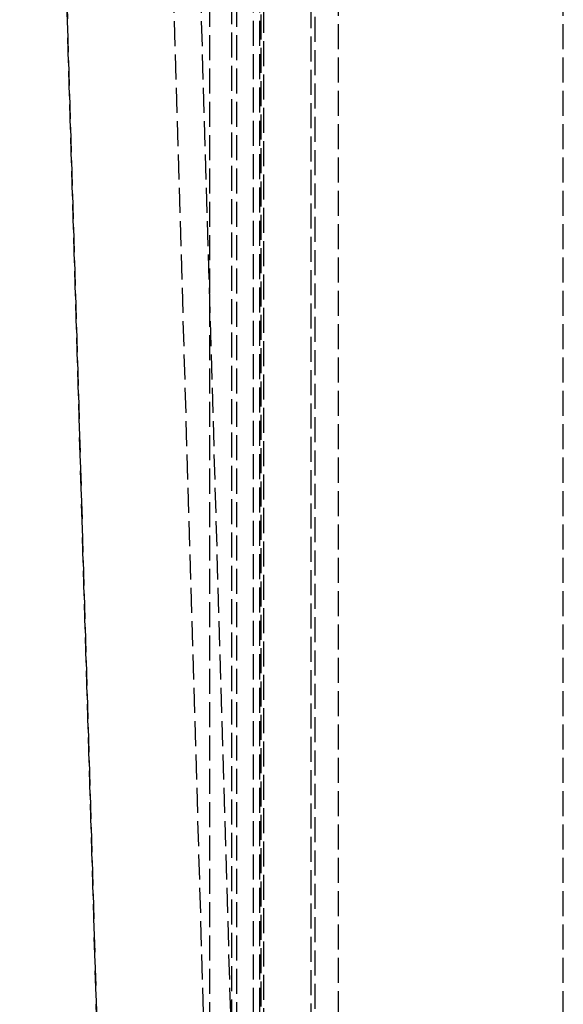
# Model space of a CAD drawing. Header units: millimetres. Extents: x 0 to 562, y -16 to 500.
# Tile 22 of 24: x 514 to 547, y 47 to 106. Entities that reach past the tile are written whole.
import ezdxf

# ---------------------------------------------------------------- set-up
doc = ezdxf.new("R2010")
doc.units = ezdxf.units.MM
doc.header["$LTSCALE"] = 10
doc.linetypes.add('ALLCAD_Strich', pattern=[0.2, 0.15, -0.05])
doc.layers.add('BESCH_KONT_sich_schn_grun_2d', color=10, linetype='Continuous')

msp = doc.modelspace()

# ---------------------------------------------------------------- linework, layer by layer
at = {"layer": 'BESCH_KONT_sich_schn_grun_2d', "linetype": 'ALLCAD_Strich'}
for p, q in [((533.5, 0), (533.5, 500)), ((547, 0), (547, 500)), ((528.859, 490.073), (528.859, 3.736)), ((532.101, 2.438), (532.101, 484.768)), ((527.114, 11.504), (527.114, 222.381)), ((529.011, 218.481), (529.011, 15.254)), ((531.872, 15.254), (531.872, 218.481)), ((525.767, 212.84), (525.767, 34.204)), ((527.393, 212.84), (527.393, 34.204)), ((528.416, 34.204), (528.416, 212.84)), ((528.783, 34.204), (528.783, 212.84)), ((525.767, 34.204), (520.733, 205.743)), ((527.393, 34.204), (522.359, 205.743)), ((514.379, 203.278), (520.105, 8.145)), ((514.379, 202.647), (520.105, 7.515))]:
    msp.add_line(p, q, dxfattribs=at)

doc.saveas('drawing.dxf')
